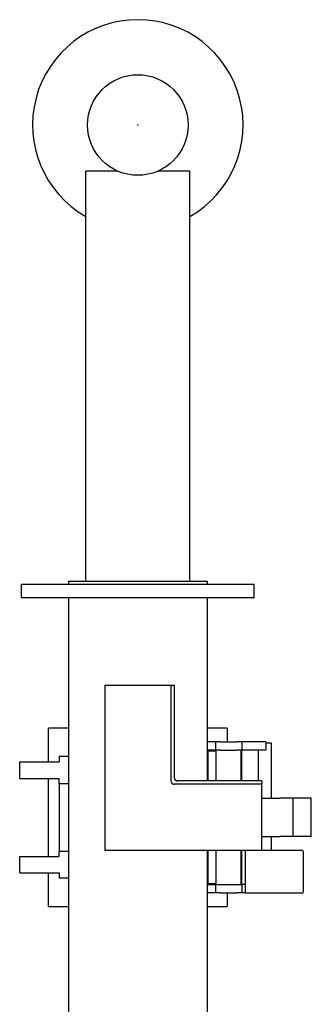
# Model space of a CAD drawing. Extents: x 17270 to 64146, y 4475 to 40036.
# Tile 49 of 53: x 38881 to 39763, y 37058 to 40036. Entities that reach past the tile are written whole.
import ezdxf

# ---------------------------------------------------------------- set-up
doc = ezdxf.new("R2010")
doc.units = 0
doc.header["$PDMODE"] = 35
doc.layers.get('0').update_dxf_attribs({"linetype": 'CONTINUOUS'})

msp = doc.modelspace()

# ---------------------------------------------------------------- linework, layer by layer
at = {"color": 130, "linetype": 'Continuous'}
for p, q in [((39080.8, 38337.2), (39080.8, 39577.2)), ((39178.9, 39577.2), (39080.8, 39577.2)), ((39395.8, 39577.2), (39297.8, 39577.2)), ((39395.8, 38337.2), (39395.8, 39577.2)), ((39028.3, 38337.2), (39028.3, 38327.2)), ((39028.3, 38337.2), (39448.3, 38337.2)), ((39448.3, 38337.2), (39448.3, 38327.2)), ((38886.3, 38287.2), (38886.3, 38327.2)), ((38936.3, 38327.2), (38886.3, 38327.2)), ((39540.3, 38327.2), (38936.3, 38327.2)), ((39590.3, 38327.2), (39540.3, 38327.2)), ((39590.3, 38287.2), (39590.3, 38327.2)), ((38936.3, 38287.2), (38886.3, 38287.2)), ((39540.3, 38287.2), (38936.3, 38287.2)), ((39028.3, 38287.2), (39028.3, 36627.2)), ((39448.3, 38287.2), (39448.3, 37733.2)), ((39590.3, 38287.2), (39540.3, 38287.2)), ((39138.3, 38023.2), (39338.3, 38023.2)), ((39138.3, 38023.2), (39138.3, 37523.2)), ((39338.3, 38023.2), (39338.3, 37733.2)), ((39338.3, 38023.2), (39348.3, 38023.2)), ((39348.3, 38023.2), (39348.3, 37743.2)), ((38968.3, 37791.2), (38968.3, 37893.2)), ((39028.3, 37893.2), (38968.3, 37893.2)), ((39508.3, 37893.2), (39448.3, 37893.2)), ((39508.3, 37893.2), (39508.3, 37851.2)), ((39473.3, 37851.2), (39448.3, 37851.2)), ((39473.3, 37826.2), (39448.3, 37826.2)), ((39475.2, 37823.2), (39448.3, 37823.2)), ((39450.8, 37733.2), (39450.8, 37823.2)), ((39488.3, 37851.2), (39473.3, 37851.2)), ((39473.3, 37851.2), (39473.3, 37826.2)), ((39488.3, 37826.2), (39473.3, 37826.2)), ((39475.2, 37733.2), (39475.2, 37826.2)), ((39488.3, 37851.2), (39538.3, 37851.2)), ((39488.3, 37826.2), (39538.3, 37826.2)), ((39553.3, 37851.2), (39538.3, 37851.2)), ((39553.3, 37826.2), (39538.3, 37826.2)), ((39551.5, 37733.2), (39551.5, 37826.2)), ((39553.3, 37851.2), (39553.3, 37826.2)), ((39560.7, 37851.2), (39553.3, 37851.2)), ((39553.3, 37733.2), (39553.3, 37826.2)), ((39560.7, 37826.2), (39553.3, 37826.2)), ((39618, 37851.2), (39560.7, 37851.2)), ((39618, 37826.2), (39560.7, 37826.2)), ((39603.3, 37733.2), (39603.3, 37826.2)), ((39625.3, 37851.2), (39618, 37851.2)), ((39625.3, 37826.2), (39618, 37826.2)), ((39625.3, 37851.2), (39625.3, 37826.2)), ((39643.3, 37847.5), (39625.3, 37847.5)), ((39643.3, 37681.2), (39643.3, 37847.5)), ((39028.3, 37807.2), (39000.8, 37807.2)), ((39000.8, 37807.2), (39000.8, 37791.2)), ((38880.8, 37740.2), (38880.8, 37791.2)), ((38880.8, 37791.2), (39000.8, 37791.2)), ((38880.8, 37740.2), (39000.8, 37740.2)), ((38968.3, 37505.2), (38968.3, 37740.2)), ((39000.8, 37724.2), (39000.8, 37740.2)), ((39613.3, 37733.2), (39358.3, 37733.2)), ((39613.3, 37733.2), (39613.3, 37723.2)), ((39000.8, 37724.2), (39000.8, 37520.2)), ((39028.3, 37724.2), (39000.8, 37724.2)), ((39613.3, 37723.2), (39348.3, 37723.2)), ((39613.3, 37523.2), (39613.3, 37723.2)), ((39613.3, 37681.2), (39667.6, 37681.2)), ((39728.3, 37681.2), (39667.6, 37681.2)), ((39708.3, 37565.2), (39708.3, 37681.2)), ((39763.3, 37681.2), (39728.3, 37681.2)), ((39763.3, 37565.2), (39763.3, 37681.2)), ((39613.3, 37565.2), (39667.6, 37565.2)), ((39643.3, 37523.8), (39643.3, 37565.2)), ((39728.3, 37565.2), (39667.6, 37565.2)), ((39763.3, 37565.2), (39728.3, 37565.2)), ((38880.8, 37455.2), (38880.8, 37505.2)), ((38880.8, 37505.2), (39000.8, 37505.2)), ((39000.8, 37505.2), (39000.8, 37520.2)), ((39028.3, 37520.2), (39000.8, 37520.2)), ((39613.3, 37523.2), (39138.3, 37523.2)), ((39448.3, 37523.2), (39448.3, 36627.2)), ((39450.8, 37423.2), (39450.8, 37523.2)), ((39475.2, 37420.2), (39475.2, 37523.2)), ((39551.5, 37420.2), (39551.5, 37523.2)), ((39553.3, 37420.2), (39553.3, 37523.2)), ((39563.3, 37523.2), (39563.3, 37393.6)), ((39613.3, 37523.8), (39733.3, 37523.8)), ((39739.9, 37400.2), (39739.9, 37517.2)), ((38880.8, 37455.2), (39000.8, 37455.2)), ((38968.3, 37353.2), (38968.3, 37455.2)), ((39000.8, 37455.2), (39000.8, 37439.2)), ((39028.3, 37439.2), (39000.8, 37439.2)), ((39450.8, 37423.2), (39448.3, 37423.2)), ((39448.3, 37420.2), (39473.3, 37420.2)), ((39450.8, 37423.2), (39475.2, 37423.2)), ((39473.3, 37420.2), (39473.3, 37395.2)), ((39473.3, 37420.2), (39553.3, 37420.2)), ((39563.3, 37420.2), (39553.3, 37420.2)), ((39553.3, 37420.2), (39553.3, 37395.2)), ((39473.3, 37395.2), (39448.3, 37395.2)), ((39488.3, 37395.2), (39473.3, 37395.2)), ((39488.3, 37395.2), (39538.3, 37395.2)), ((39508.3, 37395.2), (39508.3, 37353.2)), ((39553.3, 37395.2), (39538.3, 37395.2)), ((39560.7, 37395.2), (39553.3, 37395.2)), ((39563.3, 37395.2), (39560.7, 37395.2)), ((39733.3, 37393.6), (39563.3, 37393.6)), ((38968.3, 37353.2), (39028.3, 37353.2)), ((39448.3, 37353.2), (39508.3, 37353.2))]:
    msp.add_line(p, q, dxfattribs=at)
msp.add_circle((39238.3, 39717.2), 152.1, dxfattribs=at)
for centre, radius, start, end in [((39238.3, 39717.2), 318.6, 299.6269, 240.3731), ((39348.3, 37733.2), 10, 180, 270), ((39358.3, 37743.2), 10, 180, 270), ((39733.3, 37517.2), 6.6, 0, 90), ((39733.3, 37400.2), 6.6, 270, 0)]:
    msp.add_arc(centre, radius, start, end, dxfattribs=at)
at = {"color": 20, "linetype": 'Continuous'}
msp.add_point((39238.3, 39717.2), dxfattribs=at)

doc.saveas('drawing.dxf')
